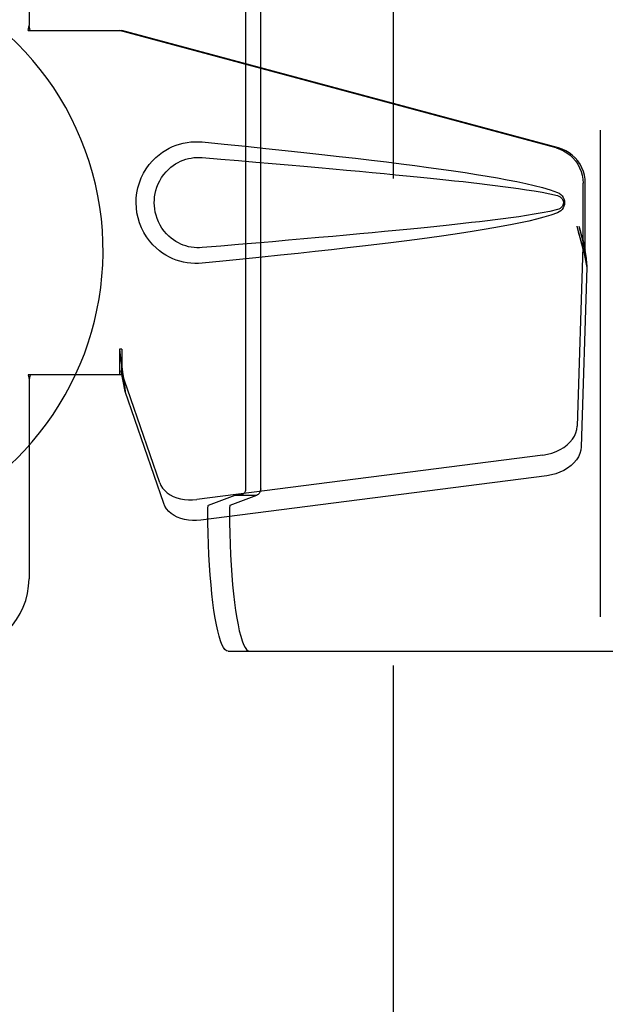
# Model space of a CAD drawing. Header units: inches. Extents: x 0 to 304, y 0 to 196.
# Tile 23 of 98: x 87.92 to 89.93, y 100.82 to 104.2. Entities that reach past the tile are written whole.
import ezdxf

# ---------------------------------------------------------------- set-up
doc = ezdxf.new("R2010")
doc.units = ezdxf.units.IN
doc.header["$LTSCALE"] = 16.696429
doc.header["$MEASUREMENT"] = 0
doc.linetypes.add('HIDDEN', pattern=[0.2, 0.1, -0.1])
doc.layers.add('DEFAULT_2', color=8, linetype='HIDDEN')
doc.layers.add('DOOR_2_ASSEMBLY', color=7, linetype='CONTINUOUS')

msp = doc.modelspace()

# ---------------------------------------------------------------- linework, layer by layer
at = {"layer": 'DEFAULT_2', "color": 8, "linetype": 'HIDDEN'}
for p, q in [((89.2025, 66.922), (89.2025, 139.892)), ((88.6964, 102.5919), (88.6964, 104.225)), ((88.747, 102.5905), (88.747, 104.2264)), ((88.5681, 102.5345), (88.6594, 102.5689)), ((88.6424, 102.5345), (88.7337, 102.5689)), ((88.6594, 102.5689), (88.7337, 102.5689)), ((88.635, 102.0335), (90.3964, 102.0335))]:
    msp.add_line(p, q, dxfattribs=at)
for points in [[(88.6833, 102.572), (88.6788, 102.5716), (88.6746, 102.5712), (88.6709, 102.5709), (88.6677, 102.5705), (88.6649, 102.5701), (88.6626, 102.5697), (88.6608, 102.5693), (88.6594, 102.5689)], [(88.6833, 102.572), (88.6852, 102.5723), (88.6871, 102.5731), (88.689, 102.5744), (88.6907, 102.576), (88.6923, 102.5781), (88.6937, 102.5805), (88.6949, 102.5831), (88.6957, 102.586), (88.6962, 102.5889), (88.6964, 102.5919)], [(88.7366, 102.5705), (88.7356, 102.5701), (88.7348, 102.5697), (88.7342, 102.5693), (88.7337, 102.5689)], [(88.747, 102.5905), (88.7468, 102.5876), (88.7463, 102.5847), (88.7456, 102.582), (88.7446, 102.5794), (88.7434, 102.5771), (88.742, 102.5751), (88.7406, 102.5734), (88.7392, 102.5721), (88.7379, 102.5711), (88.7366, 102.5705)], [(88.5655, 102.5137), (88.5655, 102.5169), (88.5656, 102.5199), (88.5657, 102.5228), (88.5659, 102.5255), (88.5662, 102.528), (88.5665, 102.5301), (88.5669, 102.5319), (88.5673, 102.5332), (88.5677, 102.5341), (88.5681, 102.5345)], [(88.6424, 102.5345), (88.642, 102.5341), (88.6415, 102.5332), (88.6412, 102.5319), (88.6408, 102.5301), (88.6405, 102.528), (88.6402, 102.5255), (88.64, 102.5228), (88.6399, 102.5199), (88.6398, 102.5169), (88.6398, 102.5137)], [(88.635, 102.0335), (88.6297, 102.035), (88.6244, 102.0393), (88.6192, 102.0466), (88.614, 102.0567), (88.609, 102.0697), (88.6042, 102.0853), (88.5995, 102.1036), (88.595, 102.1244), (88.5908, 102.1476), (88.5868, 102.1731), (88.5831, 102.2006), (88.5797, 102.2301), (88.5766, 102.2614), (88.5739, 102.2943), (88.5715, 102.3286), (88.5695, 102.3641), (88.5679, 102.4006), (88.5667, 102.4379), (88.5659, 102.4755), (88.5655, 102.5137)], [(88.6398, 102.5137), (88.6402, 102.4755), (88.641, 102.4379), (88.6422, 102.4006), (88.6438, 102.3641), (88.6458, 102.3286), (88.6482, 102.2943), (88.6509, 102.2614), (88.654, 102.2301), (88.6574, 102.2006), (88.6611, 102.1731), (88.665, 102.1476), (88.6693, 102.1244), (88.6737, 102.1036), (88.6784, 102.0853), (88.6833, 102.0697), (88.6883, 102.0567), (88.6934, 102.0466), (88.6987, 102.0393), (88.7039, 102.035), (88.7093, 102.0335)]]:
    msp.add_lwpolyline(points, dxfattribs=at)
at = {"layer": 'DOOR_2_ASSEMBLY', "color": 8, "linetype": 'HIDDEN'}
for p, q in [((89.911, 140.553), (89.911, 66.261)), ((87.9525, 104.532), (87.9525, 104.1788)), ((87.9495, 104.162), (87.9525, 104.1788)), ((87.9495, 104.162), (88.2704, 104.162)), ((87.9569, 104.162), (87.9525, 104.1788)), ((89.7602, 103.7596), (88.2628, 104.162)), ((89.7679, 103.7596), (88.2704, 104.162)), ((89.8526, 103.4091), (89.8526, 103.6389)), ((89.8603, 103.4091), (89.8603, 103.6389)), ((89.8308, 103.4907), (89.8526, 103.4091)), ((89.8384, 103.4907), (89.8603, 103.4091)), ((89.8518, 103.4206), (89.8327, 102.8055)), ((89.8518, 103.4206), (89.8654, 103.3495)), ((89.8603, 103.4091), (89.8526, 103.4091)), ((89.8542, 103.4367), (89.8628, 103.3804)), ((89.8628, 103.3804), (89.8642, 103.3644)), ((89.8654, 103.3495), (89.8463, 102.7344)), ((88.2628, 103.0695), (88.2628, 102.982)), ((88.2704, 103.0695), (88.2628, 103.0695)), ((88.2704, 103.0695), (88.2704, 102.982)), ((87.9495, 102.982), (87.9525, 102.9651)), ((88.2704, 102.982), (87.9495, 102.982)), ((87.9569, 102.982), (87.9525, 102.9651)), ((88.4009, 102.6115), (88.269, 102.9953)), ((88.2826, 102.9243), (88.269, 102.9953)), ((87.9525, 102.9651), (87.9525, 102.282)), ((88.2783, 102.9547), (88.2826, 102.9243)), ((88.4145, 102.5404), (88.2826, 102.9243)), ((89.7152, 102.7064), (88.5278, 102.5539)), ((89.7288, 102.6354), (88.5413, 102.4829))]:
    msp.add_line(p, q, dxfattribs=at)
for points in [[(88.5464, 103.364), (88.5335, 103.3631), (88.5206, 103.3631), (88.5077, 103.3638), (88.4948, 103.3654), (88.4821, 103.3678), (88.4695, 103.371), (88.4573, 103.3749), (88.4454, 103.3796), (88.4337, 103.3851), (88.4222, 103.3914), (88.4107, 103.3986), (88.3994, 103.407), (88.388, 103.4166), (88.3768, 103.4276), (88.3658, 103.4404), (88.3554, 103.4545), (88.3462, 103.4697), (88.3381, 103.4858), (88.3315, 103.5024), (88.3264, 103.5194), (88.3228, 103.5365), (88.3206, 103.5538), (88.3198, 103.5711), (88.3204, 103.5884), (88.3225, 103.6057), (88.326, 103.6228), (88.3309, 103.6398), (88.3374, 103.6565), (88.3453, 103.6727), (88.3544, 103.688), (88.3647, 103.7022), (88.3757, 103.7151), (88.3869, 103.7263), (88.3983, 103.7361), (88.4097, 103.7446), (88.4212, 103.752), (88.4328, 103.7584), (88.4446, 103.764), (88.4566, 103.7688), (88.4689, 103.7728), (88.4816, 103.776), (88.4944, 103.7785), (88.5074, 103.7801)], [(88.5074, 103.7801), (88.5204, 103.7809), (88.5334, 103.7808), (88.5464, 103.78)], [(88.5464, 103.78), (88.622, 103.7724), (88.6946, 103.765), (88.7643, 103.7578), (88.8312, 103.7508), (88.8953, 103.7439), (88.9568, 103.7371), (89.0158, 103.7305), (89.0724, 103.724), (89.1266, 103.7176), (89.1786, 103.7113), (89.2284, 103.7051), (89.2762, 103.6989), (89.322, 103.6928), (89.3659, 103.6868), (89.408, 103.6808), (89.4483, 103.6748), (89.4869, 103.6688), (89.5238, 103.6627), (89.5592, 103.6566), (89.5929, 103.6504), (89.6252, 103.6441), (89.6561, 103.6376), (89.6855, 103.6308), (89.7134, 103.6236), (89.7398, 103.6156), (89.7646, 103.6069)], [(89.7602, 103.7596), (89.7732, 103.7554), (89.7855, 103.7498), (89.7972, 103.7428), (89.8081, 103.7347), (89.818, 103.7253), (89.8268, 103.715), (89.8345, 103.7037), (89.8409, 103.6917), (89.846, 103.6791), (89.8496, 103.666), (89.8518, 103.6526), (89.8526, 103.6389)], [(89.8603, 103.6389), (89.8595, 103.6526), (89.8573, 103.666), (89.8536, 103.6791), (89.8486, 103.6917), (89.8422, 103.7037), (89.8345, 103.715), (89.8256, 103.7253), (89.8157, 103.7347), (89.8049, 103.7428), (89.7932, 103.7498), (89.7809, 103.7554), (89.7679, 103.7596)], [(88.5464, 103.4175), (88.537, 103.417), (88.5277, 103.4171), (88.5183, 103.4178), (88.5089, 103.419), (88.4996, 103.4209), (88.4905, 103.4233), (88.4817, 103.4263), (88.473, 103.4298), (88.4646, 103.4338), (88.4563, 103.4385), (88.4481, 103.4438), (88.4399, 103.4499), (88.4318, 103.4569), (88.4237, 103.4649), (88.4158, 103.4741), (88.4084, 103.4842), (88.4018, 103.495), (88.3961, 103.5062), (88.3916, 103.5174), (88.388, 103.5286), (88.3853, 103.5396), (88.3835, 103.5503), (88.3824, 103.5608), (88.382, 103.5712), (88.3823, 103.5815), (88.3833, 103.592), (88.385, 103.6027), (88.3875, 103.6136), (88.3909, 103.6247), (88.3953, 103.6359), (88.4009, 103.6472), (88.4073, 103.6581), (88.4147, 103.6684), (88.4225, 103.6778), (88.4306, 103.686), (88.4388, 103.6932), (88.4471, 103.6994), (88.4554, 103.7049), (88.4638, 103.7097), (88.4724, 103.7138), (88.4811, 103.7174), (88.49, 103.7205), (88.4992, 103.7229), (88.5086, 103.7248), (88.518, 103.7262), (88.5274, 103.7269), (88.5369, 103.727), (88.5464, 103.7265)], [(88.5464, 103.7265), (88.6098, 103.7212), (88.671, 103.716), (88.73, 103.711), (88.7869, 103.7061), (88.8417, 103.7013), (88.8945, 103.6967), (88.9453, 103.6922), (88.9941, 103.6878), (89.041, 103.6835), (89.086, 103.6794), (89.1291, 103.6754), (89.1703, 103.6715), (89.2098, 103.6677), (89.2475, 103.664), (89.2835, 103.6604), (89.3179, 103.657), (89.3506, 103.6536), (89.3819, 103.6503), (89.4121, 103.6471), (89.4412, 103.6439), (89.4694, 103.6407), (89.497, 103.6375), (89.5242, 103.6343), (89.5511, 103.631), (89.5779, 103.6276), (89.6047, 103.624), (89.6315, 103.6203), (89.6583, 103.6163), (89.6851, 103.6121), (89.7118, 103.6074), (89.7384, 103.6021), (89.7648, 103.5961)], [(89.7646, 103.6069), (89.7707, 103.6038), (89.7759, 103.6), (89.7805, 103.5953), (89.7841, 103.59), (89.7868, 103.5844), (89.7884, 103.5784), (89.7889, 103.5722), (89.7884, 103.5659), (89.7869, 103.5599), (89.7843, 103.5542), (89.7806, 103.5489), (89.7761, 103.5441), (89.7707, 103.5402), (89.7646, 103.537)], [(89.7648, 103.5961), (89.7699, 103.5943), (89.7743, 103.5918), (89.7781, 103.5886), (89.7812, 103.5849), (89.7834, 103.5808), (89.7848, 103.5764), (89.7852, 103.5718), (89.7847, 103.5671), (89.7833, 103.5628), (89.781, 103.5588), (89.7779, 103.5552), (89.7741, 103.552), (89.7698, 103.5496), (89.7648, 103.5478)], [(89.7648, 103.5478), (89.7384, 103.5419), (89.712, 103.5366), (89.6853, 103.5319), (89.6586, 103.5277), (89.6318, 103.5237), (89.605, 103.52), (89.5783, 103.5164), (89.5515, 103.513), (89.5247, 103.5097), (89.4976, 103.5065), (89.4701, 103.5033), (89.4418, 103.5001), (89.4128, 103.4969), (89.3827, 103.4937), (89.3514, 103.4904), (89.3187, 103.487), (89.2844, 103.4836), (89.2484, 103.48), (89.2107, 103.4763), (89.1712, 103.4725), (89.1299, 103.4686), (89.0867, 103.4646), (89.0417, 103.4605), (88.9948, 103.4562), (88.946, 103.4518), (88.8951, 103.4473), (88.8423, 103.4427), (88.7873, 103.4379), (88.7303, 103.433), (88.6712, 103.428), (88.6099, 103.4228), (88.5464, 103.4175)], [(89.7646, 103.537), (89.742, 103.529), (89.718, 103.5217), (89.6927, 103.5149), (89.6661, 103.5086), (89.6383, 103.5025), (89.6091, 103.4966), (89.5788, 103.4909), (89.547, 103.4852), (89.5139, 103.4796), (89.4794, 103.474), (89.4434, 103.4684), (89.4059, 103.4629), (89.3668, 103.4573), (89.3261, 103.4517), (89.2837, 103.446), (89.2396, 103.4403), (89.1936, 103.4345), (89.1458, 103.4287), (89.096, 103.4227), (89.0442, 103.4167), (88.9903, 103.4106), (88.9342, 103.4043), (88.8758, 103.3979), (88.815, 103.3914), (88.7517, 103.3848), (88.6859, 103.378), (88.6175, 103.3711), (88.5464, 103.364)], [(89.8308, 103.4907), (89.8361, 103.4712), (89.8414, 103.452), (89.8468, 103.4331), (89.8523, 103.4147), (89.8576, 103.3972), (89.8628, 103.3804)], [(89.8384, 103.4907), (89.841, 103.4812), (89.8437, 103.4717), (89.8463, 103.4625), (89.849, 103.4535), (89.8516, 103.4449), (89.8542, 103.4367)], [(89.8542, 103.4367), (89.8538, 103.4338), (89.8534, 103.4311), (89.8531, 103.4283), (89.8527, 103.4257), (89.8523, 103.4231), (89.8518, 103.4206)], [(89.8642, 103.3644), (89.865, 103.3544), (89.8654, 103.3495)], [(88.2628, 103.0695), (88.2653, 103.0492), (88.2679, 103.0292), (88.2706, 103.0095), (88.2732, 102.9905), (88.2783, 102.9547)], [(88.2704, 103.0695), (88.2703, 103.0592), (88.27, 103.0292)], [(88.2772, 102.9624), (88.2757, 102.9734), (88.2735, 102.9908), (88.2719, 103.0068), (88.2707, 103.0213), (88.2702, 103.0341), (88.2701, 103.0417)], [(88.2696, 103.0109), (88.2695, 103.0055), (88.2694, 103.0028), (88.2693, 103.0003), (88.2692, 102.9977), (88.269, 102.9953)], [(88.27, 103.0292), (88.2698, 103.0199), (88.2696, 103.0109)], [(89.7152, 102.7064), (89.7307, 102.7091), (89.7456, 102.7131), (89.76, 102.7184), (89.7736, 102.725), (89.7863, 102.7326), (89.7977, 102.7412), (89.8077, 102.7507), (89.8163, 102.7609), (89.8231, 102.7716), (89.8282, 102.7828), (89.8314, 102.794), (89.8327, 102.8055)], [(89.8463, 102.7344), (89.8449, 102.723), (89.8417, 102.7117), (89.8367, 102.7006), (89.8298, 102.6899), (89.8213, 102.6797), (89.8113, 102.6702), (89.7998, 102.6616), (89.7872, 102.6539), (89.7735, 102.6474), (89.7591, 102.6421), (89.7442, 102.6381), (89.7288, 102.6354)], [(88.4009, 102.6115), (88.4051, 102.6018), (88.4108, 102.5928), (88.418, 102.5844), (88.4266, 102.5769), (88.4364, 102.5702), (88.4473, 102.5644), (88.4593, 102.5598), (88.472, 102.5562), (88.4854, 102.5539), (88.4993, 102.5527), (88.5134, 102.5527), (88.5278, 102.5539)], [(88.5413, 102.4829), (88.5269, 102.4816), (88.5129, 102.4816), (88.499, 102.4828), (88.4856, 102.4852), (88.4728, 102.4887), (88.4609, 102.4934), (88.4499, 102.4991), (88.4401, 102.5058), (88.4316, 102.5134), (88.4244, 102.5218), (88.4187, 102.5308), (88.4145, 102.5404)]]:
    msp.add_lwpolyline(points, dxfattribs=at)
at = {"layer": 'DOOR_2_ASSEMBLY', "color": 7, "linetype": 'Continuous'}
msp.add_arc((87.2025, 103.407), 1.0039, 305.5066, 234.4934, dxfattribs=at)
at = {"layer": 'DOOR_2_ASSEMBLY', "color": 8, "linetype": 'HIDDEN'}
msp.add_arc((87.7025, 102.282), 0.25, 270, 360, dxfattribs=at)

doc.saveas('drawing.dxf')
